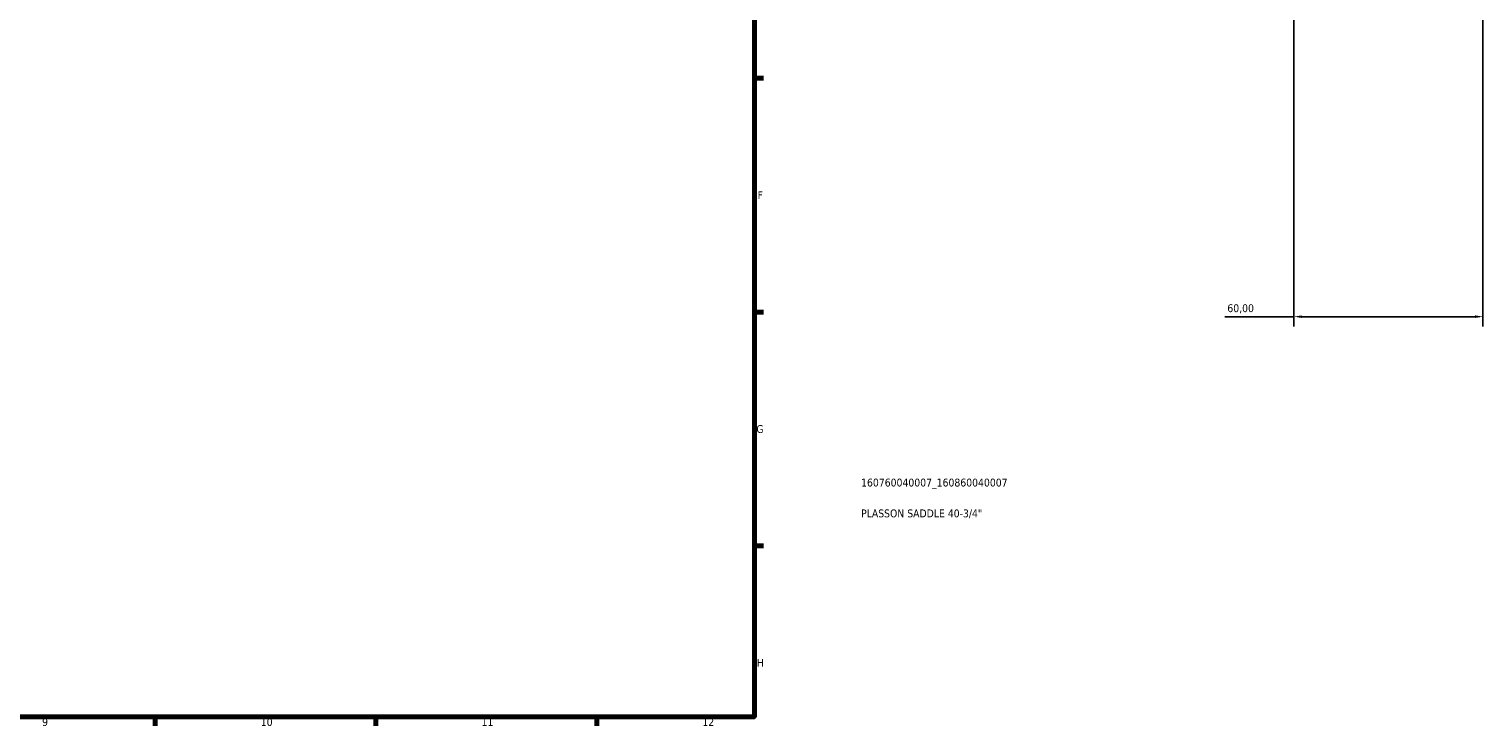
# Model space of a CAD drawing. Header units: millimetres. Extents: x 0 to 1137, y 0 to 1083.
# Tile 5 of 6: x 591 to 1052, y 17 to 238. Entities that reach past the tile are written whole.
import ezdxf

# ---------------------------------------------------------------- set-up
doc = ezdxf.new("R2010")
doc.units = ezdxf.units.MM
for name, color, linetype, lineweight in [('Border (ISO)', 7, 'Continuous', 70), ('Dimension (ISO)', 7, 'Continuous', 25), ('Title (ISO)', 7, 'Continuous', 50)]:
    doc.layers.add(name, color=color, linetype=linetype, lineweight=lineweight)
doc.styles.add('Note Text (ISO)', font='tahoma.ttf')
doc.dimstyles.new('Default (ISO)', dxfattribs={"dimtxt": 2.5, "dimasz": 2.5, "dimexe": 3.175, "dimexo": 0, "dimgap": 0.762, "dimtad": 1, "dimrnd": 1e-08, "dimzin": 0, "dimtxsty": 'Note Text (ISO)', "dimcen": 0.09, "dimdle": 10, "dimclrd": 256, "dimclre": 256, "dimclrt": 232, "dimazin": 0, "dimtfac": 1.40208, "dimtmove": 0, "dimatfit": 3, "dimfxl": 1, "dimtolj": 1, "dimtzin": 0, "dimlwd": -1, "dimlwe": -1, "dimarcsym": 0})

# ---------------------------------------------------------------- blocks, each defined once
blk = doc.blocks.new('Borders Default Border')
at = {"layer": 'Border (ISO)'}
for p, q in [((821, 222.75), (823.9, 222.75)), ((821, 148.5), (823.9, 148.5)), ((821, 74.25), (823.9, 74.25)), ((630.75, 20), (630.75, 17.1)), ((700.83, 20), (700.83, 17.1)), ((770.92, 20), (770.92, 17.1))]:
    blk.add_line(p, q, dxfattribs=at)
at = {"layer": 'Border (ISO)', "flags": 128}
blk.add_lwpolyline([(20, 20), (20, 574), (821, 574), (821, 20), (20, 20)], dxfattribs=at)
at = {"layer": 'Border (ISO)', "color": 232, "true_color": 0xca0064, "char_height": 2.5, "attachment_point": 7, "style": 'Note Text (ISO)'}
for s, insert in [('F', (822, 184.38)), ('G', (821.61, 110.08)), ('H', (821.74, 35.88)), ('9', (594.88, 17.05)), ('10', (664.29, 17.05)), ('11', (734.37, 17.1)), ('12', (804.46, 17.1))]:
    blk.add_mtext(s, dxfattribs=dict(at, insert=insert))
blk = doc.blocks.new('Title Blocks ISO')
at = {"layer": 'Title (ISO)', "color": 232, "true_color": 0xca0064, "style": 'Note Text (ISO)'}
for tag, p in [('PART_NUMBER_001', (33.84, 73.13)), ('DESCRIPTION_001', (33.84, 63.34))]:
    blk.add_attdef(tag, p, '', height=2.5, dxfattribs=at)
blk = doc.blocks.new('*D8')
at = {"layer": 'Defpoints', "color": 0, "transparency": 16777216}
for p in [(992.23, 319.38), (1052.23, 319.38), (992.23, 147.06)]:
    blk.add_point(p, dxfattribs=at)
at = {"layer": 'Dimension (ISO)', "transparency": 16777216}
for p, q in [((992.23, 319.38), (992.23, 143.89)), ((1052.23, 319.38), (1052.23, 143.89)), ((992.23, 147.06), (970.33, 147.06)), ((1049.73, 147.06), (994.73, 147.06))]:
    blk.add_line(p, q, dxfattribs=at)
for points in [[(994.73, 147.48), (994.73, 146.65), (992.23, 147.06)], [(1049.73, 147.48), (1049.73, 146.65), (1052.23, 147.06)]]:
    blk.add_solid(points, dxfattribs=at)
at = {"layer": 'Dimension (ISO)', "color": 232, "true_color": 0xca0064, "transparency": 16777216, "insert": (971.1, 151), "char_height": 2.5, "attachment_point": 1, "style": 'Note Text (ISO)'}
blk.add_mtext('\\A1;60,00', dxfattribs=at)

msp = doc.modelspace()

# ---------------------------------------------------------------- block references
msp.add_blockref('Borders Default Border', (0, 0))
msp.add_blockref('Title Blocks ISO', (821, 20)).add_auto_attribs({'PART_NUMBER_001': '160760040007_160860040007', 'DESCRIPTION_001': 'PLASSON SADDLE 40-3/4"'})

# ---------------------------------------------------------------- dimensions: what is measured, and where the dimension line sits
at = {"layer": 'Dimension (ISO)'}
dim = msp.add_linear_dim(base=(992.23, 147.062), p1=(1052.23, 319.377), p2=(992.23, 319.377), dimstyle='Default (ISO)', override={"dimdec": 2, "dimtp": 0, "dimtm": 0, "dimtdec": 2, "dimtofl": 0, "dimatfit": 2}, dxfattribs=at)
dim.commit()
dim.dimension.update_dxf_attribs({"geometry": '*D8', "text_midpoint": (975.23, 147.062), "dimtype": 160})

doc.saveas('drawing.dxf')
